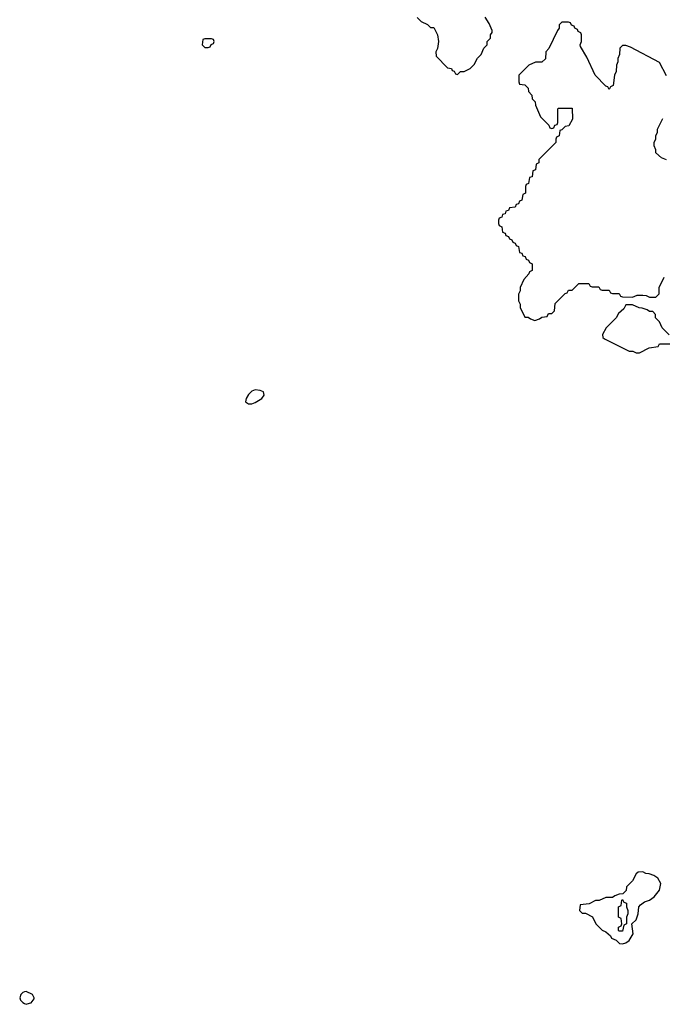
# Model space of a CAD drawing. Header units: inches. Extents: x 2701622 to 2964296, y 496201 to 720542.
# Tile 249 of 256: x 2899971 to 2903786, y 691752 to 697600. Entities that reach past the tile are written whole.
import ezdxf

# ---------------------------------------------------------------- set-up
doc = ezdxf.new("R2010")
doc.units = ezdxf.units.IN
doc.header["$MEASUREMENT"] = 0
doc.layers.add('C8699', color=7, linetype='Continuous')
doc.layers.add('C9609', color=7, linetype='Continuous')

msp = doc.modelspace()

# ---------------------------------------------------------------- linework, layer by layer
at = {"layer": 'C8699', "color": 4, "elevation": 4}
msp.add_lwpolyline([(2900000, 691825.3), (2899990, 691822), (2899978, 691810), (2899971.3, 691790), (2899976.9, 691776.9), (2899990, 691762), (2900000, 691757)], dxfattribs=at)
at = {"layer": 'C9609', "color": 4, "elevation": 4}
for points in [[(2902330, 697614), (2902354, 697590), (2902391.6, 697571.6), (2902410, 697554), (2902430, 697554), (2902452, 697510), (2902458, 697470), (2902451.6, 697428.4), (2902442, 697410), (2902443.6, 697383.6), (2902510, 697314), (2902534, 697310), (2902538, 697298), (2902550, 697294), (2902558, 697278), (2902570, 697274), (2902588.4, 697291.6), (2902610, 697292), (2902646, 697310), (2902670, 697334), (2902688.4, 697371.6), (2902710, 697394), (2902726, 697430), (2902746, 697450), (2902746, 697470), (2902766, 697490), (2902766, 697510), (2902776.4, 697523.6), (2902776.4, 697536.4), (2902758, 697578), (2902734.6, 697614.6)], [(2903810, 697266), (2903770, 697346), (2903596.4, 697436.4), (2903570, 697446), (2903550, 697446), (2903534, 697430), (2903532.7, 697392.7), (2903522, 697370), (2903522, 697350), (2903514, 697330), (2903512.7, 697292.7), (2903502, 697270), (2903494, 697210), (2903478, 697202), (2903470, 697186), (2903462, 697202), (2903450, 697206), (2903388, 697270), (2903338, 697378), (2903300.4, 697440.4), (2903298, 697450), (2903306, 697470), (2903306, 697510), (2903302, 697522), (2903286, 697530), (2903282, 697542), (2903266, 697550), (2903262, 697562), (2903247.3, 697567.3), (2903242, 697582), (2903230, 697586), (2903190, 697586), (2903174, 697570), (2903174, 697550), (2903163.6, 697536.4), (2903111.6, 697428.4), (2903094, 697410), (2903092.7, 697367.3), (2903071.6, 697348.4), (2903032.7, 697347.3), (2902994, 697330), (2902934, 697270), (2902934, 697230), (2902938, 697218), (2902970, 697214), (2902990, 697194), (2902992.7, 697172.7), (2903011.6, 697151.6), (2903014, 697130), (2903031.6, 697111.6), (2903032.7, 697092.7), (2903063.6, 697023.6), (2903112.7, 696972.7), (2903118, 696958), (2903130, 696954), (2903142, 696958), (2903147.3, 696972.7), (2903162, 696978), (2903166, 696990), (2903166, 697070), (2903170, 697074), (2903250, 697074), (2903252, 697010), (2903231.2, 696968.9), (2903210, 696966), (2903190, 696946), (2903178, 696942), (2903174, 696910), (2903158, 696902), (2903154, 696890), (2903154, 696870), (2903054, 696770), (2903054, 696750), (2903038, 696742), (2903032.7, 696707.3), (2903018, 696702), (2903012.7, 696667.3), (2902998, 696662), (2902992.7, 696627.3), (2902978, 696622), (2902974, 696610), (2902974, 696570), (2902958, 696562), (2902952.7, 696527.3), (2902938, 696522), (2902932.7, 696507.3), (2902918, 696502), (2902912.7, 696487.3), (2902878, 696482), (2902872.7, 696467.3), (2902858, 696462), (2902852.7, 696447.3), (2902838, 696442), (2902832.7, 696427.3), (2902818, 696422), (2902814, 696410), (2902814, 696390), (2902818, 696378), (2902834, 696370), (2902838, 696338), (2902852.7, 696332.7), (2902858, 696318), (2902872.7, 696312.7), (2902878, 696298), (2902892.7, 696292.7), (2902898, 696278), (2902912.7, 696272.7), (2902918, 696258), (2902932.7, 696252.7), (2902938, 696218), (2902952.7, 696212.7), (2902958, 696198), (2902972.7, 696192.7), (2902978, 696178), (2902992.7, 696172.7), (2902998, 696158), (2903014, 696150), (2903014, 696110), (2902998, 696102), (2902994, 696090), (2902963.6, 696056.4), (2902942, 696010), (2902942, 695990), (2902932, 695970), (2902932, 695930), (2902942, 695910), (2902942, 695890), (2902970, 695834), (2902990, 695834), (2903003.6, 695823.6), (2903030, 695814), (2903056.4, 695823.6), (2903070, 695834), (2903102, 695838), (2903110, 695854), (2903130, 695854), (2903146, 695870), (2903150, 695914), (2903210, 695974), (2903222, 695978), (2903230, 695994), (2903250, 695994), (2903290, 696034), (2903350, 696034), (2903358, 696018), (2903370, 696014), (2903410, 696014), (2903418, 695998), (2903430, 695994), (2903470, 695994), (2903478, 695978), (2903490, 695974), (2903530, 695974), (2903538, 695958), (2903550, 695954), (2903610, 695952), (2903636.4, 695963.6), (2903670, 695964.7), (2903690, 695962), (2903710, 695952), (2903747.3, 695952.7), (2903767.3, 695972.7), (2903768, 696010), (2903798, 696070)], [(2903810, 696768), (2903780.4, 696780.4), (2903748, 696810), (2903747.3, 696827.3), (2903738, 696850), (2903738, 696870), (2903747.3, 696892.7), (2903748.4, 696911.6), (2903758, 696930), (2903758, 696950), (2903790, 697014)], [(2903827.3, 695727.3), (2903786, 695770), (2903770, 695806), (2903746, 695830), (2903746, 695850), (2903730, 695866), (2903710, 695866), (2903696.4, 695876.4), (2903667.3, 695887.3), (2903648.4, 695888.4), (2903610, 695906), (2903570, 695906), (2903556.9, 695883.1), (2903525.4, 695854.6), (2903512, 695830), (2903452, 695770), (2903432, 695730), (2903432.7, 695712.7), (2903443.6, 695703.6), (2903590, 695632), (2903611.6, 695631.6), (2903630, 695622), (2903650, 695622), (2903708.4, 695651.6), (2903762, 695658), (2903770, 695674), (2903830, 695674)], [(2900000, 691757), (2900010, 691752), (2900030, 691758), (2900039, 691761), (2900056.4, 691783.6), (2900058, 691790), (2900048, 691810), (2900010, 691828.7), (2900000, 691825.3)]]:
    msp.add_lwpolyline(points, dxfattribs=at)
for points in [[(2901110, 697486), (2901070, 697486), (2901058, 697482), (2901054, 697450), (2901070, 697434), (2901090, 697434), (2901102, 697438), (2901107.3, 697452.7), (2901122, 697458), (2901126, 697470), (2901122, 697482)], [(2901370, 695400.9), (2901350, 695392.7), (2901330, 695373.2), (2901316, 695350), (2901312, 695330), (2901330, 695318), (2901350, 695318.8), (2901370, 695326), (2901408.7, 695350), (2901422, 695370), (2901418, 695390), (2901398, 695398)], [(2903670, 692538), (2903643.6, 692536.4), (2903630, 692526), (2903610, 692486), (2903574, 692450), (2903571.6, 692428.4), (2903552.7, 692407.3), (2903530, 692406), (2903503.6, 692396.4), (2903490, 692386), (2903450, 692386), (2903411.6, 692368.4), (2903390, 692368), (2903351.6, 692348.4), (2903298, 692342), (2903294, 692310), (2903310, 692294), (2903330, 692294), (2903371.2, 692271.1), (2903392, 692230), (2903430, 692192), (2903450, 692182), (2903478, 692158), (2903485.4, 692145.4), (2903512.7, 692132.7), (2903532.7, 692112.7), (2903550, 692112), (2903570, 692118), (2903590, 692131.3), (2903613.2, 692170), (2903606, 692230), (2903630, 692254), (2903642, 692290), (2903646, 692330), (2903656.4, 692343.6), (2903680.2, 692359.8), (2903710, 692371.3), (2903738, 692390), (2903768.7, 692430), (2903778, 692470), (2903760.4, 692500.4), (2903736.4, 692516.4), (2903707.3, 692527.3), (2903688.4, 692528.4)], [(2903530, 692186), (2903526, 692190), (2903526, 692210), (2903542, 692218), (2903546, 692230), (2903542, 692262), (2903526, 692270), (2903526, 692330), (2903542, 692338), (2903546, 692370), (2903550, 692374), (2903558, 692358), (2903572.7, 692352.7), (2903574, 692330), (2903582, 692310), (2903582, 692290), (2903574, 692270), (2903574, 692230), (2903558, 692222), (2903550, 692186)]]:
    msp.add_lwpolyline(points, close=True, dxfattribs=at)

doc.saveas('drawing.dxf')
